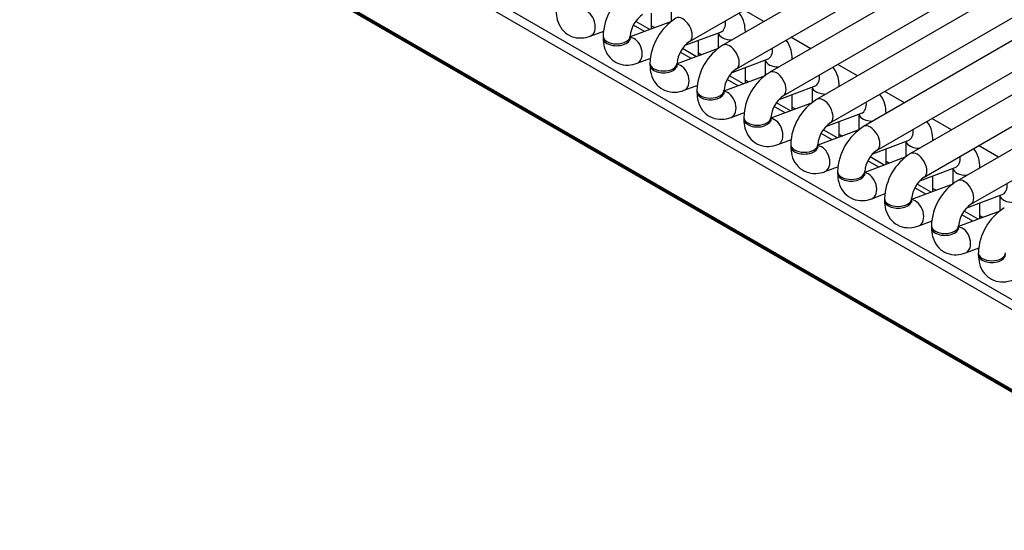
# Model space of a CAD drawing. Header units: millimetres. Extents: x 10 to 281, y 0 to 180.
# Tile 43 of 67: x 209.27 to 218.33, y 83.56 to 88.26. Entities that reach past the tile are written whole.
import ezdxf

# ---------------------------------------------------------------- set-up
doc = ezdxf.new("R2010")
doc.units = ezdxf.units.MM
doc.layers.add('134.134_BW4_CTM-', color=7, linetype='Continuous')
doc.layers.add('Standard', color=7, linetype='Continuous')

# ---------------------------------------------------------------- blocks, each defined once
blk = doc.blocks.new('SE')
at = {"layer": '134.134_BW4_CTM-', "color": 7, "linetype": 'Continuous'}
for p, q in [((26.0034, 16.7186), (35.1251, 21.985)), ((35.4321, 21.9521), (26.3104, 16.6857)), ((26.4354, 16.4692), (35.5571, 21.7356)), ((35.8641, 21.7027), (26.7425, 16.4363)), ((26.8675, 16.2198), (35.9891, 21.4862)), ((36.2962, 21.4532), (27.1745, 16.1868)), ((27.2995, 15.9703), (36.4212, 21.2367)), ((36.7282, 21.2038), (27.6066, 15.9374)), ((27.7316, 15.7209), (36.8532, 20.9873)), ((37.1603, 20.9543), (28.0386, 15.6879)), ((28.1636, 15.4714), (37.2853, 20.7378)), ((37.5923, 20.7049), (28.4706, 15.4385)), ((28.5956, 15.222), (37.7173, 20.4884)), ((20.0315, 19.5064), (32.1157, 12.5296)), ((32.0713, 12.4623), (19.987, 19.4392)), ((48.8968, 2.0119), (19.8347, 18.7909)), ((19.8358, 18.7814), (48.8979, 2.0024)), ((19.8459, 18.7634), (48.908, 1.9844)), ((25.8357, 17.0482), (25.8357, 16.9042)), ((25.6536, 16.8362), (25.6536, 16.9802)), ((26.6876, 16.9035), (26.5055, 17.0086)), ((25.8361, 16.9044), (25.4571, 16.7627)), ((25.5881, 16.8117), (25.4867, 16.8702)), ((25.6367, 16.8298), (25.5077, 16.9043)), ((25.0899, 16.7695), (25.2146, 16.8161)), ((25.6536, 16.8647), (25.6837, 16.8474)), ((25.964, 16.6853), (26.2904, 16.8073)), ((26.2677, 16.7988), (26.2677, 16.6548)), ((26.5177, 16.8054), (26.5177, 16.8077)), ((25.2071, 16.7701), (25.2071, 16.7538)), ((25.4571, 16.7538), (25.4571, 16.7701)), ((26.0857, 16.5867), (26.0857, 16.7307)), ((27.1196, 16.654), (26.9376, 16.7591)), ((26.2682, 16.6549), (25.8891, 16.5133)), ((26.0201, 16.5622), (25.9187, 16.6208)), ((26.0687, 16.5804), (25.9397, 16.6549)), ((26.0857, 16.6153), (26.1157, 16.5979)), ((25.5219, 16.52), (25.6466, 16.5667)), ((25.6391, 16.5207), (25.6391, 16.5044)), ((25.8891, 16.5044), (25.8891, 16.5207)), ((26.396, 16.4358), (26.7224, 16.5578)), ((26.6998, 16.5493), (26.6998, 16.4053)), ((26.9498, 16.5559), (26.9498, 16.5582)), ((27.5517, 16.4046), (27.3696, 16.5097)), ((26.5177, 16.3373), (26.5177, 16.4813)), ((26.7002, 16.4055), (26.3211, 16.2638)), ((26.4521, 16.3128), (26.3507, 16.3713)), ((26.5008, 16.331), (26.3718, 16.4054)), ((26.5177, 16.3658), (26.5477, 16.3485)), ((25.9539, 16.2706), (26.0787, 16.3172)), ((26.0711, 16.2713), (26.0711, 16.2549)), ((26.3211, 16.2549), (26.3211, 16.2713)), ((26.8281, 16.1864), (27.1545, 16.3084)), ((26.9498, 16.0878), (26.9498, 16.2319)), ((27.1318, 16.2999), (27.1318, 16.1559)), ((27.3818, 16.3065), (27.3818, 16.3088)), ((27.9837, 16.1551), (27.8017, 16.2602)), ((27.1323, 16.1561), (26.7532, 16.0144)), ((26.9328, 16.0815), (26.8038, 16.156)), ((26.386, 16.0212), (26.5107, 16.0678)), ((26.8842, 16.0633), (26.7828, 16.1219)), ((26.9498, 16.1164), (26.9798, 16.0991)), ((27.2601, 15.9369), (27.5865, 16.0589)), ((27.5638, 16.0505), (27.5638, 15.9064)), ((27.8138, 16.0571), (27.8138, 16.0593)), ((26.5032, 16.0218), (26.5032, 16.0055)), ((26.7532, 16.0055), (26.7532, 16.0218)), ((27.3818, 15.8384), (27.3818, 15.9824)), ((28.4158, 15.9057), (28.2337, 16.0108)), ((27.5643, 15.9066), (27.1852, 15.7649)), ((27.3162, 15.8139), (27.2148, 15.8724)), ((27.3649, 15.8321), (27.2359, 15.9066)), ((26.818, 15.7717), (26.9428, 15.8183)), ((27.3818, 15.867), (27.4118, 15.8496)), ((27.6921, 15.6875), (28.0186, 15.8095)), ((27.9959, 15.801), (27.9959, 15.657)), ((28.2459, 15.8076), (28.2459, 15.8099)), ((26.9352, 15.7724), (26.9352, 15.7561)), ((27.1852, 15.7561), (27.1852, 15.7724)), ((27.8138, 15.589), (27.8138, 15.733)), ((28.8478, 15.6563), (28.6658, 15.7614)), ((27.9963, 15.6572), (27.6173, 15.5155)), ((27.7483, 15.5645), (27.6469, 15.623)), ((27.7969, 15.5826), (27.6679, 15.6571)), ((27.8138, 15.6175), (27.8439, 15.6002)), ((27.2501, 15.5223), (27.3748, 15.5689)), ((27.3673, 15.5229), (27.3673, 15.5066)), ((27.6173, 15.5066), (27.6173, 15.5229)), ((28.1242, 15.4381), (28.4506, 15.5601)), ((28.4279, 15.5516), (28.4279, 15.4076)), ((28.6779, 15.5582), (28.6779, 15.5605)), ((28.2459, 15.3395), (28.2459, 15.4835)), ((28.4284, 15.4077), (28.0493, 15.2661)), ((28.1803, 15.315), (28.0789, 15.3736)), ((28.229, 15.3332), (28.1, 15.4077)), ((28.2459, 15.3681), (28.2759, 15.3507)), ((27.6821, 15.2728), (27.8068, 15.3195)), ((27.7993, 15.2735), (27.7993, 15.2572)), ((28.0493, 15.2572), (28.0493, 15.2735)), ((28.5562, 15.1886), (28.8827, 15.3106)), ((28.86, 15.3021), (28.86, 15.1581)), ((28.8604, 15.1583), (28.4814, 15.0166)), ((28.661, 15.0838), (28.532, 15.1582)), ((28.6779, 15.0901), (28.6779, 15.2341)), ((28.1142, 15.0234), (28.2389, 15.07)), ((28.6124, 15.0656), (28.511, 15.1241)), ((28.6779, 15.1186), (28.708, 15.1013)), ((28.2314, 15.0241), (28.2314, 15.0077)), ((28.4814, 15.0077), (28.4814, 15.0241)), ((28.5462, 14.774), (28.6709, 14.8206)), ((28.6634, 14.7746), (28.6634, 14.7583))]:
    blk.add_line(p, q, dxfattribs=at)
for centre, radius, start, end in [((25.7174, 16.7518), 0.5107, 122.06227, 177.93773), ((25.7226, 16.7488), 0.2664, 124.59966, 175.40034), ((26.1495, 16.5023), 0.5107, 122.06227, 177.93773), ((26.1547, 16.4993), 0.2664, 124.59966, 175.40034), ((26.5815, 16.2529), 0.5107, 122.06227, 177.93773), ((26.5867, 16.2499), 0.2664, 124.59966, 175.40034), ((27.0136, 16.0034), 0.5107, 122.06227, 177.93773), ((27.0187, 16.0005), 0.2664, 124.59966, 175.40034), ((27.4456, 15.754), 0.5107, 122.06227, 177.93773), ((27.4508, 15.751), 0.2664, 124.59966, 175.40034), ((27.8777, 15.5046), 0.5107, 122.06227, 177.93773), ((27.8828, 15.5016), 0.2664, 124.59966, 175.40034), ((28.3097, 15.2551), 0.5107, 122.06227, 177.93773), ((28.3149, 15.2521), 0.2664, 124.59966, 175.40034), ((28.7417, 15.0057), 0.5107, 122.06227, 177.93773), ((28.7469, 15.0027), 0.2664, 124.59966, 175.40034), ((29.1738, 14.7562), 0.5107, 122.06227, 177.93773)]:
    blk.add_arc(centre, radius, start, end, dxfattribs=at)
for centre, major_axis, ratio, start_param, end_param in [((25.0461, 16.8866), (-0.0438, 0.1171), 0.668835, 3.141565, 6.010802), ((25.9409, 16.8269), (0.0625, -0.1083), 0.57735, 0.009881, 3.141298), ((26.2466, 16.9244), (-0.0438, 0.1171), 0.668835, 3.141593, 4.350833), ((26.3927, 16.8077), (-0.125, 0), 0.57735, 0.1188, 1.602936), ((26.3927, 16.8077), (-0.125, 0), 0.57735, 3.109453, 3.142328), ((25.3321, 16.7701), (0.125, 0), 0.57735, 3.141732, 6.275006), ((25.3321, 16.7538), (-0.125, 0), 0.57735, 0, 3.141593), ((25.4781, 16.6371), (-0.0438, 0.1171), 0.668835, 3.141565, 6.010802), ((26.3729, 16.5774), (0.0625, -0.1083), 0.57735, 0.009881, 3.141298), ((26.6787, 16.6749), (-0.0438, 0.1171), 0.668835, 3.141593, 4.350833), ((25.7641, 16.5207), (0.125, 0), 0.57735, 3.141732, 6.275006), ((25.7641, 16.5044), (-0.125, 0), 0.57735, 0, 3.141593), ((25.9102, 16.3877), (-0.0438, 0.1171), 0.668835, 3.141565, 6.010802), ((26.8248, 16.5582), (-0.125, 0), 0.57735, 0.1188, 1.602936), ((26.8248, 16.5582), (-0.125, 0), 0.57735, 3.109453, 3.142328), ((26.805, 16.328), (0.0625, -0.1083), 0.57735, 0.009881, 3.141298), ((27.1107, 16.4255), (-0.0438, 0.1171), 0.668835, 3.141593, 4.350833), ((26.1961, 16.2713), (0.125, 0), 0.57735, 3.141732, 6.275006), ((26.1961, 16.2549), (-0.125, 0), 0.57735, 0, 3.141593), ((26.3422, 16.1382), (-0.0438, 0.1171), 0.668835, 3.141565, 6.010802), ((27.2568, 16.3088), (-0.125, 0), 0.57735, 0.1188, 1.602936), ((27.2568, 16.3088), (-0.125, 0), 0.57735, 3.109453, 3.142328), ((27.237, 16.0786), (0.0625, -0.1083), 0.57735, 0.009881, 3.141298), ((27.5428, 16.176), (-0.0438, 0.1171), 0.668835, 3.141593, 4.350833), ((27.6888, 16.0593), (-0.125, 0), 0.57735, 0.1188, 1.602936), ((27.6888, 16.0593), (-0.125, 0), 0.57735, 3.109453, 3.142328), ((26.6282, 16.0218), (0.125, 0), 0.57735, 3.141732, 6.275006), ((26.6282, 16.0055), (-0.125, 0), 0.57735, 0, 3.141593), ((26.7743, 15.8888), (-0.0438, 0.1171), 0.668835, 3.141565, 6.010802), ((27.6691, 15.8291), (0.0625, -0.1083), 0.57735, 0.009881, 3.141298), ((27.9748, 15.9266), (-0.0438, 0.1171), 0.668835, 3.141593, 4.350833), ((28.1209, 15.8099), (-0.125, 0), 0.57735, 0.1188, 1.602936), ((28.1209, 15.8099), (-0.125, 0), 0.57735, 3.109453, 3.142328), ((27.0602, 15.7724), (0.125, 0), 0.57735, 3.141732, 6.275006), ((27.0602, 15.7561), (-0.125, 0), 0.57735, 0, 3.141593), ((27.2063, 15.6394), (-0.0438, 0.1171), 0.668835, 3.141565, 6.010802), ((28.1011, 15.5797), (0.0625, -0.1083), 0.57735, 0.009881, 3.141298), ((28.4069, 15.6772), (-0.0438, 0.1171), 0.668835, 3.141593, 4.350833), ((27.4923, 15.5229), (0.125, 0), 0.57735, 3.141732, 6.275006), ((27.4923, 15.5066), (-0.125, 0), 0.57735, 0, 3.141593), ((27.6384, 15.3899), (-0.0438, 0.1171), 0.668835, 3.141565, 6.010802), ((28.5529, 15.5605), (-0.125, 0), 0.57735, 0.1188, 1.602936), ((28.5529, 15.5605), (-0.125, 0), 0.57735, 3.109453, 3.142328), ((28.5331, 15.3303), (0.0625, -0.1083), 0.57735, 0.009881, 3.141298), ((28.8389, 15.4277), (-0.0438, 0.1171), 0.668835, 3.141593, 4.350833), ((27.9243, 15.2735), (0.125, 0), 0.57735, 3.141732, 6.275006), ((27.9243, 15.2572), (-0.125, 0), 0.57735, 0, 3.141593), ((28.0704, 15.1405), (-0.0438, 0.1171), 0.668835, 3.141565, 6.010802), ((28.985, 15.311), (-0.125, 0), 0.57735, 0.1188, 1.602936), ((28.3564, 15.0241), (0.125, 0), 0.57735, 3.141732, 6.275006), ((28.3564, 15.0077), (-0.125, 0), 0.57735, 0, 3.141593), ((28.5024, 14.8911), (-0.0438, 0.1171), 0.668835, 3.141565, 6.010802), ((28.7884, 14.7746), (0.125, 0), 0.57735, 3.141732, 6.275006), ((28.7884, 14.7583), (-0.125, 0), 0.57735, 0, 3.141593)]:
    blk.add_ellipse(centre, major_axis=major_axis, ratio=ratio, start_param=start_param, end_param=end_param, dxfattribs=at)
for points, knots in [([(24.775, 17.0033), (24.7767, 16.9725), (24.7814, 16.9154), (24.8213, 16.8319), (24.8934, 16.7708), (24.9809, 16.7466), (25.0499, 16.7557), (25.0825, 16.7669), (25.0899, 16.7695)], [0, 0, 0, 0, 0.174751, 0.383004, 0.571832, 0.76766, 0.954696, 1, 1, 1, 1]), ([(26.5177, 16.8077), (26.5161, 16.8384), (26.5114, 16.8955), (26.4836, 16.9536), (26.4615, 16.9808), (26.4601, 16.9826)], [0, 0, 0, 0, 0.439309, 0.962836, 1, 1, 1, 1]), ([(25.2071, 16.7538), (25.2087, 16.7231), (25.2134, 16.666), (25.2533, 16.5824), (25.3254, 16.5214), (25.4129, 16.4971), (25.482, 16.5062), (25.5145, 16.5174), (25.5219, 16.52)], [0, 0, 0, 0, 0.174751, 0.383004, 0.571832, 0.76766, 0.954696, 1, 1, 1, 1]), ([(25.4594, 16.735), (25.4594, 16.735), (25.4589, 16.7361), (25.4572, 16.7439), (25.4571, 16.752), (25.4571, 16.7538)], [0, 0, 0, 0, 0.276605, 0.867764, 1, 1, 1, 1]), ([(26.9498, 16.5582), (26.9481, 16.589), (26.9434, 16.646), (26.9156, 16.7042), (26.8936, 16.7314), (26.8921, 16.7331)], [0, 0, 0, 0, 0.439309, 0.962836, 1, 1, 1, 1]), ([(25.6391, 16.5044), (25.6408, 16.4736), (25.6454, 16.4166), (25.6854, 16.333), (25.7574, 16.2719), (25.845, 16.2477), (25.914, 16.2568), (25.9465, 16.268), (25.9539, 16.2706)], [0, 0, 0, 0, 0.174751, 0.383004, 0.571832, 0.76766, 0.954696, 1, 1, 1, 1]), ([(25.8914, 16.4856), (25.8914, 16.4855), (25.891, 16.4867), (25.8892, 16.4944), (25.8891, 16.5026), (25.8891, 16.5044)], [0, 0, 0, 0, 0.276605, 0.867764, 1, 1, 1, 1]), ([(27.3818, 16.3088), (27.3801, 16.3395), (27.3755, 16.3966), (27.3477, 16.4547), (27.3256, 16.4819), (27.3241, 16.4837)], [0, 0, 0, 0, 0.439309, 0.962836, 1, 1, 1, 1]), ([(26.0711, 16.2549), (26.0728, 16.2242), (26.0775, 16.1671), (26.1174, 16.0835), (26.1895, 16.0225), (26.277, 15.9982), (26.346, 16.0073), (26.3786, 16.0185), (26.386, 16.0212)], [0, 0, 0, 0, 0.174751, 0.383004, 0.571832, 0.76766, 0.954696, 1, 1, 1, 1]), ([(26.3234, 16.2361), (26.3235, 16.2361), (26.323, 16.2372), (26.3213, 16.245), (26.3212, 16.2532), (26.3211, 16.2549)], [0, 0, 0, 0, 0.276605, 0.867764, 1, 1, 1, 1]), ([(27.8138, 16.0593), (27.8122, 16.0901), (27.8075, 16.1472), (27.7797, 16.2053), (27.7577, 16.2325), (27.7562, 16.2343)], [0, 0, 0, 0, 0.439309, 0.962836, 1, 1, 1, 1]), ([(26.5032, 16.0055), (26.5049, 15.9748), (26.5095, 15.9177), (26.5495, 15.8341), (26.6215, 15.7731), (26.7091, 15.7488), (26.7781, 15.7579), (26.8106, 15.7691), (26.818, 15.7717)], [0, 0, 0, 0, 0.174751, 0.383004, 0.571832, 0.76766, 0.954696, 1, 1, 1, 1]), ([(26.7555, 15.9867), (26.7555, 15.9867), (26.755, 15.9878), (26.7533, 15.9955), (26.7532, 16.0037), (26.7532, 16.0055)], [0, 0, 0, 0, 0.276605, 0.867764, 1, 1, 1, 1]), ([(28.2459, 15.8099), (28.2442, 15.8406), (28.2396, 15.8977), (28.2118, 15.9559), (28.1897, 15.9831), (28.1882, 15.9848)], [0, 0, 0, 0, 0.439309, 0.962836, 1, 1, 1, 1]), ([(26.9352, 15.7561), (26.9369, 15.7253), (26.9416, 15.6682), (26.9815, 15.5847), (27.0536, 15.5236), (27.1411, 15.4994), (27.2101, 15.5085), (27.2427, 15.5197), (27.2501, 15.5223)], [0, 0, 0, 0, 0.174751, 0.383004, 0.571832, 0.76766, 0.954696, 1, 1, 1, 1]), ([(27.1875, 15.7373), (27.1875, 15.7372), (27.1871, 15.7383), (27.1854, 15.7461), (27.1853, 15.7543), (27.1852, 15.7561)], [0, 0, 0, 0, 0.276605, 0.867764, 1, 1, 1, 1]), ([(28.6779, 15.5605), (28.6763, 15.5912), (28.6716, 15.6483), (28.6438, 15.7064), (28.6218, 15.7336), (28.6203, 15.7354)], [0, 0, 0, 0, 0.439309, 0.962836, 1, 1, 1, 1]), ([(27.3673, 15.5066), (27.3689, 15.4759), (27.3736, 15.4188), (27.4136, 15.3352), (27.4856, 15.2742), (27.5731, 15.2499), (27.6422, 15.259), (27.6747, 15.2702), (27.6821, 15.2728)], [0, 0, 0, 0, 0.174751, 0.383004, 0.571832, 0.76766, 0.954696, 1, 1, 1, 1]), ([(27.6196, 15.4878), (27.6196, 15.4878), (27.6191, 15.4889), (27.6174, 15.4967), (27.6173, 15.5048), (27.6173, 15.5066)], [0, 0, 0, 0, 0.276605, 0.867764, 1, 1, 1, 1]), ([(27.7993, 15.2572), (27.801, 15.2264), (27.8056, 15.1694), (27.8456, 15.0858), (27.9176, 15.0247), (28.0052, 15.0005), (28.0742, 15.0096), (28.1068, 15.0208), (28.1142, 15.0234)], [0, 0, 0, 0, 0.174751, 0.383004, 0.571832, 0.76766, 0.954696, 1, 1, 1, 1]), ([(28.0516, 15.2384), (28.0516, 15.2383), (28.0512, 15.2395), (28.0494, 15.2472), (28.0493, 15.2554), (28.0493, 15.2572)], [0, 0, 0, 0, 0.276605, 0.867764, 1, 1, 1, 1]), ([(28.2314, 15.0077), (28.233, 14.977), (28.2377, 14.9199), (28.2776, 14.8363), (28.3497, 14.7753), (28.4372, 14.751), (28.5063, 14.7601), (28.5388, 14.7713), (28.5462, 14.774)], [0, 0, 0, 0, 0.174751, 0.383004, 0.571832, 0.76766, 0.954696, 1, 1, 1, 1]), ([(28.4837, 14.9889), (28.4837, 14.9889), (28.4832, 14.99), (28.4815, 14.9978), (28.4814, 15.006), (28.4814, 15.0077)], [0, 0, 0, 0, 0.276605, 0.867764, 1, 1, 1, 1]), ([(28.6634, 14.7583), (28.6651, 14.7276), (28.6697, 14.6705), (28.7097, 14.5869), (28.7817, 14.5259), (28.8693, 14.5016), (28.9383, 14.5107), (28.9708, 14.5219), (28.9782, 14.5245)], [0, 0, 0, 0, 0.174751, 0.383004, 0.571832, 0.76766, 0.954696, 1, 1, 1, 1])]:
    blk.add_open_spline(points, degree=3, knots=knots, dxfattribs=at)

msp = doc.modelspace()

# ---------------------------------------------------------------- block references
at = {"layer": 'Standard', "color": 7}
msp.add_blockref('SE', (189.432, 71.3356), dxfattribs=at)

doc.saveas('drawing.dxf')
